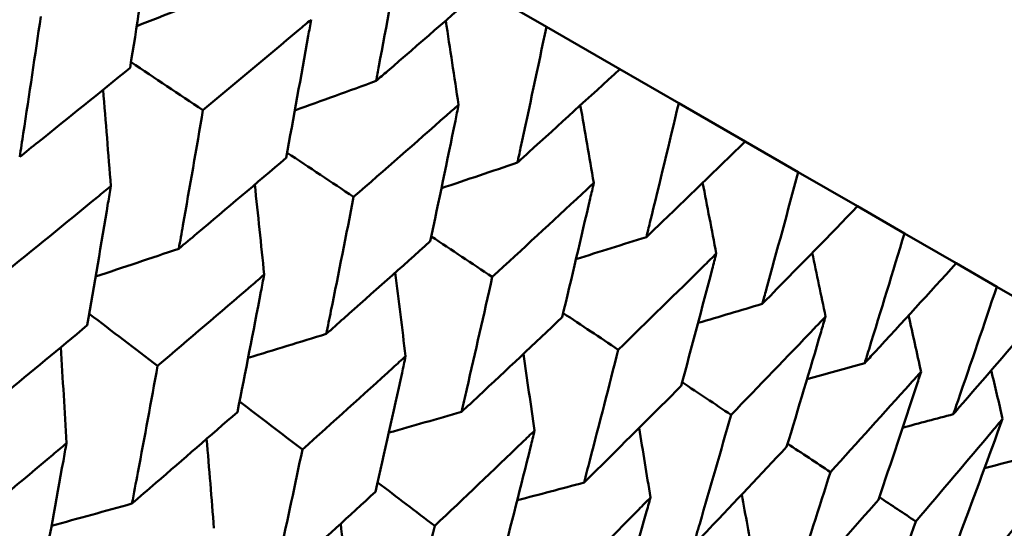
# Model space of a CAD drawing. Header units: millimetres. Extents: x 563 to 2732, y 83 to 2094.
# Tile 66 of 74: x 998.86 to 1003.31, y 287.89 to 290.2. Entities that reach past the tile are written whole.
import ezdxf

# ---------------------------------------------------------------- set-up
doc = ezdxf.new("R2010")
doc.units = ezdxf.units.MM
doc.header["$LTSCALE"] = 10
doc.layers.add('Widoczne (ISO)', color=7, linetype='Continuous', lineweight=50)

msp = doc.modelspace()

# ---------------------------------------------------------------- linework, layer by layer
at = {"layer": 'Widoczne (ISO)'}
for p, q in [((1000.9456, 290.332), (1001.2383, 290.1631)), ((1001.5701, 289.9715), (1001.2383, 290.1631)), ((1001.5701, 289.9715), (1001.8369, 289.8175)), ((1002.1374, 289.644), (1001.8369, 289.8175)), ((1002.1374, 289.644), (1002.3773, 289.5055)), ((1002.6453, 289.3508), (1002.3773, 289.5055)), ((1002.6453, 289.3508), (1002.8573, 289.2284)), ((1003.0917, 289.093), (1002.8573, 289.2284)), ((1003.0917, 289.093), (1003.275, 288.9872)), ((1003.475, 288.8717), (1003.275, 288.9872))]:
    msp.add_line(p, q, dxfattribs=at)
msp.add_circle((1001.597, 323.4797), 50, dxfattribs=at)
for points, knots in [([(999.3557, 289.9768), (999.3855, 290.1631), (999.4148, 290.3497), (999.4473, 290.5612), (999.451, 290.5859), (999.4548, 290.6105)], [0.00523804, 0.00523804, 0.00523804, 0.00523804, 0.06606705, 0.06606705, 0.07409033, 0.07409033, 0.07409033, 0.07409033]), ([(1000.5838, 290.5409), (1000.55, 290.3554), (1000.5156, 290.1701), (1000.4764, 289.9627), (1000.4722, 289.9402), (1000.4679, 289.9178)], [0, 0, 0, 0, 0.06135239, 0.06135239, 0.06879633, 0.06879633, 0.06879633, 0.06879633]), ([(1000.4679, 289.9178), (1000.4852, 289.9327), (1000.5025, 289.9476), (1000.6622, 290.0854), (1000.8042, 290.2086), (1000.9456, 290.332)], [0.05393723, 0.05393723, 0.05393723, 0.05393723, 0.06137399, 0.06137399, 0.12273355, 0.12273355, 0.12273355, 0.12273355]), ([(998.9519, 290.2099), (998.926, 290.0333), (998.8996, 289.8569), (998.8674, 289.6452), (998.8619, 289.6097), (998.8565, 289.5742)], [0.00418374, 0.00418374, 0.00418374, 0.00418374, 0.06147247, 0.06147247, 0.07302352, 0.07302352, 0.07302352, 0.07302352]), ([(1000.1744, 290.1951), (1000.1555, 290.1792), (1000.1366, 290.1633), (999.974, 290.0269), (999.8299, 289.9066), (999.6853, 289.7865)], [0.05804162, 0.05804162, 0.05804162, 0.05804162, 0.06605559, 0.06605559, 0.12689392, 0.12689392, 0.12689392, 0.12689392]), ([(1000.0613, 289.5694), (1000.0952, 289.7534), (1000.1286, 289.9376), (1000.1658, 290.1464), (1000.1701, 290.1707), (1000.1744, 290.1951)], [0.00523804, 0.00523804, 0.00523804, 0.00523804, 0.06606705, 0.06606705, 0.07409033, 0.07409033, 0.07409033, 0.07409033]), ([(1001.2383, 290.1631), (1001.2001, 289.98), (1001.1612, 289.7973), (1001.1171, 289.5928), (1001.1123, 289.5707), (1001.1075, 289.5485)], [0, 0, 0, 0, 0.06135239, 0.06135239, 0.06879633, 0.06879633, 0.06879633, 0.06879633]), ([(998.8565, 289.5742), (998.8845, 289.5967), (998.9125, 289.6191), (999.0793, 289.7531), (999.2177, 289.8648), (999.3557, 289.9768)], [0.04993807, 0.04993807, 0.04993807, 0.04993807, 0.0614821, 0.0614821, 0.11877783, 0.11877783, 0.11877783, 0.11877783]), ([(1001.1075, 289.5485), (1001.1242, 289.5637), (1001.141, 289.5789), (1001.2957, 289.7196), (1001.4332, 289.8454), (1001.5701, 289.9715)], [0.05393723, 0.05393723, 0.05393723, 0.05393723, 0.06137399, 0.06137399, 0.12273355, 0.12273355, 0.12273355, 0.12273355]), ([(999.6853, 289.7865), (999.6555, 289.6121), (999.6253, 289.4379), (999.5885, 289.2289), (999.5823, 289.1938), (999.5761, 289.1588)], [0.00418374, 0.00418374, 0.00418374, 0.00418374, 0.06147247, 0.06147247, 0.07302352, 0.07302352, 0.07302352, 0.07302352]), ([(1000.8413, 289.8101), (1000.823, 289.7938), (1000.8046, 289.7776), (1000.6469, 289.6384), (1000.5071, 289.5156), (1000.3667, 289.3931)], [0.05804162, 0.05804162, 0.05804162, 0.05804162, 0.06605559, 0.06605559, 0.12689392, 0.12689392, 0.12689392, 0.12689392]), ([(1000.7134, 289.1929), (1000.7517, 289.3743), (1000.7895, 289.556), (1000.8315, 289.762), (1000.8364, 289.786), (1000.8413, 289.8101)], [0.00523804, 0.00523804, 0.00523804, 0.00523804, 0.06606705, 0.06606705, 0.07409033, 0.07409033, 0.07409033, 0.07409033]), ([(1001.8369, 289.8175), (1001.7941, 289.6371), (1001.7506, 289.4571), (1001.7012, 289.2555), (1001.6959, 289.2337), (1001.6905, 289.2119)], [0, 0, 0, 0, 0.06135239, 0.06135239, 0.06879633, 0.06879633, 0.06879633, 0.06879633]), ([(1001.6905, 289.2119), (1001.7067, 289.2275), (1001.7229, 289.243), (1001.8724, 289.3867), (1002.0052, 289.5152), (1002.1374, 289.644)], [0.05393723, 0.05393723, 0.05393723, 0.05393723, 0.06137399, 0.06137399, 0.12273355, 0.12273355, 0.12273355, 0.12273355]), ([(999.5761, 289.1588), (999.6033, 289.1817), (999.6305, 289.2046), (999.7927, 289.3412), (999.9272, 289.4552), (1000.0613, 289.5694)], [0.04993807, 0.04993807, 0.04993807, 0.04993807, 0.0614821, 0.0614821, 0.11877783, 0.11877783, 0.11877783, 0.11877783]), ([(1002.3773, 289.5055), (1002.3296, 289.3279), (1002.2814, 289.1506), (1002.2266, 288.9522), (1002.2207, 288.9307), (1002.2147, 288.9093)], [0, 0, 0, 0, 0.06135239, 0.06135239, 0.06879633, 0.06879633, 0.06879633, 0.06879633]), ([(999.2687, 289.4424), (999.2485, 289.4258), (999.2283, 289.4093), (999.0634, 289.274), (998.9183, 289.1555), (998.7727, 289.0373)], [0.06241522, 0.06241522, 0.06241522, 0.06241522, 0.0708546, 0.0708546, 0.13127416, 0.13127416, 0.13127416, 0.13127416]), ([(999.162, 288.8125), (999.1938, 288.9964), (999.2251, 289.1806), (999.2601, 289.3908), (999.2644, 289.4166), (999.2687, 289.4424)], [0.01044349, 0.01044349, 0.01044349, 0.01044349, 0.07085106, 0.07085106, 0.07930241, 0.07930241, 0.07930241, 0.07930241]), ([(1001.4529, 289.4569), (1001.4352, 289.4404), (1001.4174, 289.4238), (1001.2648, 289.2816), (1001.1294, 289.1563), (1000.9935, 289.0312)], [0.05804162, 0.05804162, 0.05804162, 0.05804162, 0.06605559, 0.06605559, 0.12689392, 0.12689392, 0.12689392, 0.12689392]), ([(1001.3096, 288.8487), (1001.3525, 289.0275), (1001.3948, 289.2066), (1001.4419, 289.4096), (1001.4474, 289.4333), (1001.4529, 289.4569)], [0.00523804, 0.00523804, 0.00523804, 0.00523804, 0.06606705, 0.06606705, 0.07409033, 0.07409033, 0.07409033, 0.07409033]), ([(1000.3667, 289.3931), (1000.333, 289.221), (1000.2987, 289.0491), (1000.257, 288.8429), (1000.25, 288.8083), (1000.243, 288.7737)], [0.00418374, 0.00418374, 0.00418374, 0.00418374, 0.06147247, 0.06147247, 0.07302352, 0.07302352, 0.07302352, 0.07302352]), ([(1002.2147, 288.9093), (1002.2303, 288.9251), (1002.2459, 288.941), (1002.39, 289.0879), (1002.5179, 289.2192), (1002.6453, 289.3508)], [0.05393723, 0.05393723, 0.05393723, 0.05393723, 0.06137399, 0.06137399, 0.12273355, 0.12273355, 0.12273355, 0.12273355]), ([(1002.8573, 289.2284), (1002.8047, 289.0536), (1002.7515, 288.8792), (1002.6911, 288.684), (1002.6845, 288.6629), (1002.678, 288.6418)], [0, 0, 0, 0, 0.06135239, 0.06135239, 0.06879633, 0.06879633, 0.06879633, 0.06879633]), ([(1000.243, 288.7737), (1000.2694, 288.7971), (1000.2958, 288.8205), (1000.453, 288.96), (1000.5835, 289.0763), (1000.7134, 289.1929)], [0.04993807, 0.04993807, 0.04993807, 0.04993807, 0.0614821, 0.0614821, 0.11877783, 0.11877783, 0.11877783, 0.11877783]), ([(1002.0068, 289.1372), (1001.9897, 289.1202), (1001.9725, 289.1033), (1001.8253, 288.9581), (1001.6946, 288.83), (1001.5633, 288.7022)], [0.05804162, 0.05804162, 0.05804162, 0.05804162, 0.06605559, 0.06605559, 0.12689392, 0.12689392, 0.12689392, 0.12689392]), ([(1001.8475, 288.5382), (1001.8951, 288.7142), (1001.9421, 288.8906), (1001.9946, 289.0905), (1002.0007, 289.1138), (1002.0068, 289.1372)], [0.00523804, 0.00523804, 0.00523804, 0.00523804, 0.06606705, 0.06606705, 0.07409033, 0.07409033, 0.07409033, 0.07409033]), ([(1002.678, 288.6418), (1002.693, 288.658), (1002.708, 288.6742), (1002.8465, 288.8243), (1002.9694, 288.9585), (1003.0917, 289.093)], [0.05393723, 0.05393723, 0.05393723, 0.05393723, 0.06137399, 0.06137399, 0.12273355, 0.12273355, 0.12273355, 0.12273355]), ([(999.9623, 289.042), (999.9427, 289.0251), (999.923, 289.0081), (999.7629, 288.8701), (999.6219, 288.7493), (999.4804, 288.6287)], [0.06241522, 0.06241522, 0.06241522, 0.06241522, 0.0708546, 0.0708546, 0.13127416, 0.13127416, 0.13127416, 0.13127416]), ([(999.8413, 288.4203), (999.8773, 288.6018), (999.9127, 288.7836), (999.9525, 288.991), (999.9574, 289.0165), (999.9623, 289.042)], [0.01044349, 0.01044349, 0.01044349, 0.01044349, 0.07085106, 0.07085106, 0.07930241, 0.07930241, 0.07930241, 0.07930241]), ([(1000.9935, 289.0312), (1000.9556, 288.8615), (1000.9172, 288.6921), (1000.8704, 288.4888), (1000.8625, 288.4547), (1000.8546, 288.4206)], [0.00418374, 0.00418374, 0.00418374, 0.00418374, 0.06147247, 0.06147247, 0.07302352, 0.07302352, 0.07302352, 0.07302352]), ([(1003.275, 288.9872), (1003.2173, 288.8154), (1003.159, 288.6439), (1003.0929, 288.452), (1003.0857, 288.4313), (1003.0786, 288.4105)], [0, 0, 0, 0, 0.06135239, 0.06135239, 0.06879633, 0.06879633, 0.06879633, 0.06879633]), ([(1000.8546, 288.4206), (1000.8801, 288.4445), (1000.9057, 288.4684), (1001.0578, 288.6108), (1001.184, 288.7296), (1001.3096, 288.8487)], [0.04993807, 0.04993807, 0.04993807, 0.04993807, 0.0614821, 0.0614821, 0.11877783, 0.11877783, 0.11877783, 0.11877783]), ([(1002.5008, 288.852), (1002.4843, 288.8347), (1002.4678, 288.8174), (1002.326, 288.669), (1002.2002, 288.5381), (1002.0737, 288.4076)], [0.05804162, 0.05804162, 0.05804162, 0.05804162, 0.06605559, 0.06605559, 0.12689392, 0.12689392, 0.12689392, 0.12689392]), ([(1002.3249, 288.2625), (1002.3774, 288.4357), (1002.4293, 288.6093), (1002.4873, 288.8061), (1002.494, 288.829), (1002.5008, 288.852)], [0.00523804, 0.00523804, 0.00523804, 0.00523804, 0.06606705, 0.06606705, 0.07409033, 0.07409033, 0.07409033, 0.07409033]), ([(1003.0786, 288.4105), (1003.0929, 288.4271), (1003.1073, 288.4437), (1003.24, 288.5971), (1003.3578, 288.7342), (1003.475, 288.8717)], [0.05393723, 0.05393723, 0.05393723, 0.05393723, 0.06137399, 0.06137399, 0.12273355, 0.12273355, 0.12273355, 0.12273355]), ([(998.6705, 288.4063), (998.7077, 288.4369), (998.7449, 288.4675), (998.9091, 288.6027), (999.0358, 288.7075), (999.162, 288.8125)], [0.04598621, 0.04598621, 0.04598621, 0.04598621, 0.06155279, 0.06155279, 0.11473062, 0.11473062, 0.11473062, 0.11473062]), ([(1000.6018, 288.6727), (1000.5828, 288.6555), (1000.5638, 288.6382), (1000.4087, 288.4973), (1000.272, 288.3739), (1000.1349, 288.2508)], [0.06241522, 0.06241522, 0.06241522, 0.06241522, 0.0708546, 0.0708546, 0.13127416, 0.13127416, 0.13127416, 0.13127416]), ([(1000.4658, 288.0598), (1000.5062, 288.2387), (1000.5461, 288.4179), (1000.5909, 288.6225), (1000.5964, 288.6476), (1000.6018, 288.6727)], [0.01044349, 0.01044349, 0.01044349, 0.01044349, 0.07085106, 0.07085106, 0.07930241, 0.07930241, 0.07930241, 0.07930241]), ([(1001.5633, 288.7022), (1001.521, 288.5351), (1001.4781, 288.3682), (1001.426, 288.168), (1001.4173, 288.1344), (1001.4085, 288.1008)], [0.00418374, 0.00418374, 0.00418374, 0.00418374, 0.06147247, 0.06147247, 0.07302352, 0.07302352, 0.07302352, 0.07302352]), ([(999.4804, 288.6287), (999.451, 288.4678), (999.4211, 288.3072), (999.3819, 288.0998), (999.373, 288.0528), (999.3641, 288.0059)], [0.00838421, 0.00838421, 0.00838421, 0.00838421, 0.06155515, 0.06155515, 0.07712864, 0.07712864, 0.07712864, 0.07712864]), ([(1002.9329, 288.6025), (1002.9171, 288.5848), (1002.9013, 288.5671), (1002.7652, 288.4154), (1002.6443, 288.2817), (1002.5228, 288.1483)], [0.05804162, 0.05804162, 0.05804162, 0.05804162, 0.06605559, 0.06605559, 0.12689392, 0.12689392, 0.12689392, 0.12689392]), ([(1002.74, 288.0229), (1002.7975, 288.1932), (1002.8544, 288.3638), (1002.9181, 288.5573), (1002.9255, 288.5799), (1002.9329, 288.6025)], [0.00523804, 0.00523804, 0.00523804, 0.00523804, 0.06606705, 0.06606705, 0.07409033, 0.07409033, 0.07409033, 0.07409033]), ([(1001.4085, 288.1008), (1001.4331, 288.1252), (1001.4578, 288.1496), (1001.6046, 288.2951), (1001.7263, 288.4165), (1001.8475, 288.5382)], [0.04993807, 0.04993807, 0.04993807, 0.04993807, 0.0614821, 0.0614821, 0.11877783, 0.11877783, 0.11877783, 0.11877783]), ([(999.3641, 288.0059), (999.4002, 288.0371), (999.4364, 288.0683), (999.5958, 288.2062), (999.7187, 288.3132), (999.8413, 288.4203)], [0.04598621, 0.04598621, 0.04598621, 0.04598621, 0.06155279, 0.06155279, 0.11473062, 0.11473062, 0.11473062, 0.11473062]), ([(1002.0737, 288.4076), (1002.0269, 288.243), (1001.9795, 288.0787), (1001.9219, 287.8817), (1001.9122, 287.8487), (1001.9025, 287.8156)], [0.00418374, 0.00418374, 0.00418374, 0.00418374, 0.06147247, 0.06147247, 0.07302352, 0.07302352, 0.07302352, 0.07302352]), ([(1003.3015, 288.3897), (1003.2864, 288.3716), (1003.2712, 288.3535), (1003.1409, 288.1985), (1003.0251, 288.0618), (1002.9088, 287.9254)], [0.05804162, 0.05804162, 0.05804162, 0.05804162, 0.06605559, 0.06605559, 0.12689392, 0.12689392, 0.12689392, 0.12689392]), ([(1003.0911, 287.8202), (1003.1538, 287.9875), (1003.2158, 288.1552), (1003.2853, 288.3453), (1003.2934, 288.3675), (1003.3015, 288.3897)], [0.00523804, 0.00523804, 0.00523804, 0.00523804, 0.06606705, 0.06606705, 0.07409033, 0.07409033, 0.07409033, 0.07409033]), ([(1001.1849, 288.3361), (1001.1665, 288.3185), (1001.1481, 288.3008), (1000.9982, 288.1569), (1000.8661, 288.0309), (1000.7334, 287.9052)], [0.06241522, 0.06241522, 0.06241522, 0.06241522, 0.0708546, 0.0708546, 0.13127416, 0.13127416, 0.13127416, 0.13127416]), ([(1001.0331, 287.7322), (1001.0782, 287.9085), (1001.1226, 288.085), (1001.1726, 288.2866), (1001.1787, 288.3114), (1001.1849, 288.3361)], [0.01044349, 0.01044349, 0.01044349, 0.01044349, 0.07085106, 0.07085106, 0.07930241, 0.07930241, 0.07930241, 0.07930241]), ([(999.0682, 288.2792), (999.0477, 288.2618), (999.0271, 288.2445), (998.865, 288.108), (998.7229, 287.989), (998.5803, 287.8703)], [0.06686277, 0.06686277, 0.06686277, 0.06686277, 0.07557848, 0.07557848, 0.13558897, 0.13558897, 0.13558897, 0.13558897]), ([(998.9543, 287.6544), (998.988, 287.8359), (999.0213, 288.0176), (999.0587, 288.2262), (999.0635, 288.2527), (999.0682, 288.2792)], [0.01556037, 0.01556037, 0.01556037, 0.01556037, 0.07555527, 0.07555527, 0.08428623, 0.08428623, 0.08428623, 0.08428623]), ([(1000.1349, 288.2508), (1000.1016, 288.0922), (1000.0679, 287.9337), (1000.0237, 287.7292), (1000.0137, 287.6829), (1000.0036, 287.6366)], [0.00838421, 0.00838421, 0.00838421, 0.00838421, 0.06155515, 0.06155515, 0.07712864, 0.07712864, 0.07712864, 0.07712864]), ([(1001.9025, 287.8156), (1001.9262, 287.8406), (1001.9499, 287.8655), (1002.0912, 288.0142), (1002.2083, 288.1382), (1002.3249, 288.2625)], [0.04993807, 0.04993807, 0.04993807, 0.04993807, 0.0614821, 0.0614821, 0.11877783, 0.11877783, 0.11877783, 0.11877783]), ([(1003.6051, 288.2144), (1003.5906, 288.1959), (1003.5761, 288.1775), (1003.4518, 288.019), (1003.3412, 287.8793), (1003.2301, 287.7399)], [0.05804162, 0.05804162, 0.05804162, 0.05804162, 0.06605559, 0.06605559, 0.12689392, 0.12689392, 0.12689392, 0.12689392]), ([(1002.5228, 288.1483), (1002.4713, 287.9864), (1002.4192, 287.8249), (1002.3559, 287.6311), (1002.3453, 287.5986), (1002.3346, 287.5661)], [0.00418374, 0.00418374, 0.00418374, 0.00418374, 0.06147247, 0.06147247, 0.07302352, 0.07302352, 0.07302352, 0.07302352]), ([(1000.0036, 287.6366), (1000.0387, 287.6685), (1000.0737, 287.7003), (1000.2281, 287.8412), (1000.3471, 287.9504), (1000.4658, 288.0598)], [0.04598621, 0.04598621, 0.04598621, 0.04598621, 0.06155279, 0.06155279, 0.11473062, 0.11473062, 0.11473062, 0.11473062]), ([(1001.7091, 288.0335), (1001.6914, 288.0154), (1001.6737, 287.9974), (1001.5291, 287.8504), (1001.4017, 287.7217), (1001.2738, 287.5933)], [0.06241522, 0.06241522, 0.06241522, 0.06241522, 0.0708546, 0.0708546, 0.13127416, 0.13127416, 0.13127416, 0.13127416]), ([(1001.541, 287.439), (1001.5908, 287.6125), (1001.6401, 287.7863), (1001.6955, 287.9847), (1001.7023, 288.0091), (1001.7091, 288.0335)], [0.01044349, 0.01044349, 0.01044349, 0.01044349, 0.07085106, 0.07085106, 0.07930241, 0.07930241, 0.07930241, 0.07930241]), ([(1002.3346, 287.5661), (1002.3574, 287.5916), (1002.3802, 287.6171), (1002.5158, 287.769), (1002.6281, 287.8958), (1002.74, 288.0229)], [0.04993807, 0.04993807, 0.04993807, 0.04993807, 0.0614821, 0.0614821, 0.11877783, 0.11877783, 0.11877783, 0.11877783]), ([(1002.9088, 287.9254), (1002.8524, 287.7664), (1002.7955, 287.6076), (1002.7264, 287.4172), (1002.7148, 287.3853), (1002.7032, 287.3533)], [0.00418374, 0.00418374, 0.00418374, 0.00418374, 0.06147247, 0.06147247, 0.07302352, 0.07302352, 0.07302352, 0.07302352]), ([(1000.7334, 287.9052), (1000.6962, 287.7489), (1000.6584, 287.5928), (1000.6091, 287.3912), (1000.5979, 287.3456), (1000.5867, 287.3)], [0.00838421, 0.00838421, 0.00838421, 0.00838421, 0.06155515, 0.06155515, 0.07712864, 0.07712864, 0.07712864, 0.07712864])]:
    msp.add_open_spline(points, degree=3, knots=knots, dxfattribs=at)
for points in [[(999.7743, 290.3182), (999.6448, 290.2674), (999.5153, 290.2167), (999.3858, 290.1662)], [(1000.8413, 289.8101), (1000.8221, 289.937), (1000.8027, 290.0638), (1000.7832, 290.1906)], [(999.36, 290.0034), (999.4684, 289.9311), (999.5768, 289.8588), (999.6853, 289.7865)], [(1000.4679, 289.9178), (1000.3455, 289.8733), (1000.2231, 289.829), (1000.1007, 289.7848)], [(999.2687, 289.4424), (999.2573, 289.5877), (999.2456, 289.7329), (999.2337, 289.878)], [(1001.4529, 289.4569), (1001.4327, 289.574), (1001.4123, 289.6909), (1001.3918, 289.8078)], [(1000.0657, 289.5935), (1000.166, 289.5267), (1000.2664, 289.4599), (1000.3667, 289.3931)], [(1001.1075, 289.5485), (1000.9929, 289.5098), (1000.8783, 289.4712), (1000.7637, 289.4327)], [(999.9623, 289.042), (999.9482, 289.1777), (999.934, 289.3134), (999.9196, 289.449)], [(1002.0068, 289.1372), (1001.9863, 289.2439), (1001.9658, 289.3506), (1001.945, 289.4572)], [(1000.718, 289.2145), (1000.8098, 289.1534), (1000.9017, 289.0923), (1000.9935, 289.0312)], [(1001.6905, 289.2119), (1001.5844, 289.1784), (1001.4783, 289.1449), (1001.3722, 289.1116)], [(999.5761, 289.1588), (999.4507, 289.1167), (999.3253, 289.0748), (999.1999, 289.033)], [(1002.5008, 288.852), (1002.4808, 288.948), (1002.4607, 289.044), (1002.4405, 289.1399)], [(1000.6018, 288.6727), (1000.586, 288.7986), (1000.5701, 288.9244), (1000.5539, 289.0502)], [(1002.2147, 288.9093), (1002.1178, 288.8805), (1002.0209, 288.8517), (1001.9239, 288.8231)], [(999.171, 288.8646), (999.2742, 288.786), (999.3773, 288.7073), (999.4804, 288.6287)], [(1001.3142, 288.8679), (1001.3972, 288.8127), (1001.4803, 288.7574), (1001.5633, 288.7022)], [(1002.9329, 288.6025), (1002.9141, 288.6873), (1002.8951, 288.7721), (1002.8761, 288.8569)], [(1000.243, 288.7737), (1000.1251, 288.7374), (1000.0073, 288.7011), (999.8894, 288.665)], [(999.0682, 288.2792), (999.0599, 288.4239), (999.0512, 288.5686), (999.0424, 288.7132)], [(1001.1849, 288.3361), (1001.1681, 288.4517), (1001.1512, 288.5673), (1001.1341, 288.6828)], [(1002.678, 288.6418), (1002.591, 288.6173), (1002.5039, 288.5929), (1002.4169, 288.5686)], [(1003.3015, 288.3897), (1003.2844, 288.4628), (1003.2672, 288.5359), (1003.2499, 288.609)], [(1001.852, 288.555), (1001.9259, 288.5058), (1001.9998, 288.4567), (1002.0737, 288.4076)], [(999.8505, 288.4672), (999.9453, 288.3951), (1000.0401, 288.3229), (1000.1349, 288.2508)], [(1000.8546, 288.4206), (1000.745, 288.3893), (1000.6353, 288.3581), (1000.5257, 288.327)], [(1003.0786, 288.4105), (1003.0022, 288.3901), (1002.9257, 288.3697), (1002.8493, 288.3493)], [(1001.7091, 288.0335), (1001.692, 288.1384), (1001.6749, 288.2433), (1001.6576, 288.3482)], [(999.7351, 287.8941), (999.7243, 288.029), (999.7132, 288.1639), (999.7019, 288.2987)], [(1002.3293, 288.2771), (1002.3938, 288.2341), (1002.4583, 288.1912), (1002.5228, 288.1483)], [(1003.4148, 288.2164), (1003.3498, 288.1997), (1003.2847, 288.183), (1003.2197, 288.1664)], [(1000.4752, 288.1015), (1000.5613, 288.0361), (1000.6474, 287.9707), (1000.7334, 287.9052)], [(1001.4085, 288.1008), (1001.3078, 288.0741), (1001.207, 288.0474), (1001.1063, 288.0209)], [(1002.1724, 287.766), (1002.1557, 287.8598), (1002.139, 287.9535), (1002.1222, 288.0472)], [(999.3641, 288.0059), (999.2429, 287.9722), (999.1217, 287.9386), (999.0005, 287.9052)], [(1002.7441, 288.0352), (1002.799, 287.9986), (1002.8539, 287.962), (1002.9088, 287.9254)], [(1000.3467, 287.541), (1000.3342, 287.6657), (1000.3214, 287.7904), (1000.3085, 287.9151)]]:
    msp.add_open_spline(points, degree=3, dxfattribs=at)

doc.saveas('drawing.dxf')
